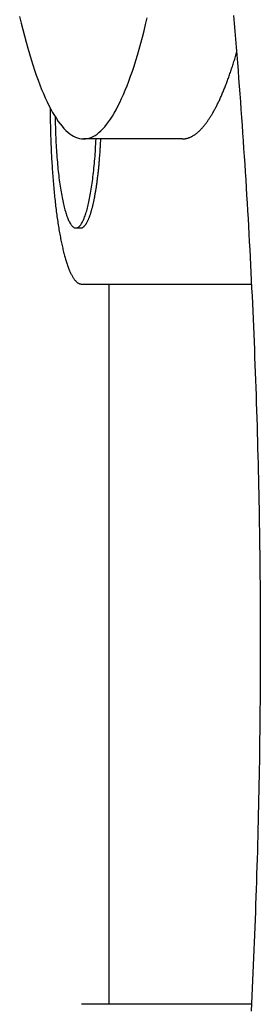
# Model space of a CAD drawing. Extents: x 668 to 3164, y 1007 to 2724.
# Tile 57 of 152: x 2099 to 2105, y 1864 to 1889. Entities that reach past the tile are written whole.
import ezdxf

# ---------------------------------------------------------------- set-up
doc = ezdxf.new("R2010")
doc.units = 0
doc.layers.add('KF_GRAVIS_12_LEFT', color=7, linetype='CONTINUOUS')

# ---------------------------------------------------------------- blocks, each defined once
blk = doc.blocks.new('KF_GRAVIS_12_LEFT')
at = {"layer": 'KF_GRAVIS_12_LEFT'}
for p, q in [((-134.66613, -367.375), (-137.12815, -367.375)), ((-137.32014, -369.6), (-137.20139, -369.6)), ((-137.18403, -371), (-132.93087, -371)), ((-136.48583, -389), (-136.48583, -371)), ((-132.93087, -389), (-137.18403, -389))]:
    blk.add_line(p, q, dxfattribs=at)
for points in [[(-133.378, -364.293, 0), (-133.361, -364.489, 0), (-133.345, -364.685, 0), (-133.329, -364.881, 0), (-133.313, -365.077, 0), (-133.297, -365.273, 0), (-133.282, -365.469, 0), (-133.267, -365.664, 0), (-133.252, -365.86, 0), (-133.237, -366.055, 0), (-133.223, -366.25, 0), (-133.208, -366.446, 0), (-133.194, -366.641, 0), (-133.18, -366.836, 0), (-133.166, -367.031, 0), (-133.153, -367.226, 0), (-133.14, -367.42, 0), (-133.127, -367.615, 0), (-133.114, -367.81, 0), (-133.101, -368.004, 0), (-133.089, -368.198, 0), (-133.076, -368.393, 0), (-133.064, -368.587, 0), (-133.053, -368.781, 0), (-133.041, -368.975, 0), (-133.03, -369.169, 0), (-133.018, -369.362, 0), (-133.007, -369.556, 0), (-132.997, -369.749, 0), (-132.986, -369.942, 0), (-132.976, -370.136, 0), (-132.965, -370.329, 0), (-132.955, -370.522, 0), (-132.946, -370.714, 0), (-132.936, -370.907, 0), (-132.927, -371.1, 0), (-132.918, -371.292, 0), (-132.909, -371.484, 0), (-132.9, -371.676, 0), (-132.891, -371.868, 0), (-132.883, -372.06, 0), (-132.875, -372.252, 0), (-132.867, -372.443, 0), (-132.859, -372.635, 0), (-132.852, -372.826, 0), (-132.844, -373.017, 0), (-132.837, -373.208, 0), (-132.83, -373.399, 0), (-132.824, -373.589, 0), (-132.817, -373.78, 0), (-132.811, -373.97, 0), (-132.805, -374.16, 0), (-132.799, -374.35, 0), (-132.793, -374.54, 0), (-132.787, -374.73, 0), (-132.782, -374.919, 0), (-132.777, -375.109, 0), (-132.772, -375.298, 0), (-132.767, -375.487, 0), (-132.763, -375.675, 0), (-132.758, -375.864, 0), (-132.754, -376.052, 0), (-132.75, -376.241, 0), (-132.746, -376.429, 0), (-132.743, -376.616, 0), (-132.739, -376.804, 0), (-132.736, -376.991, 0), (-132.733, -377.179, 0), (-132.73, -377.366, 0), (-132.728, -377.553, 0), (-132.725, -377.739, 0), (-132.723, -377.926, 0), (-132.721, -378.112, 0), (-132.719, -378.298, 0), (-132.718, -378.484, 0), (-132.716, -378.67, 0), (-132.715, -378.855, 0), (-132.714, -379.04, 0), (-132.713, -379.225, 0), (-132.712, -379.41, 0), (-132.712, -379.595, 0), (-132.711, -379.779, 0), (-132.711, -379.963, 0), (-132.711, -380.147, 0), (-132.712, -380.332, 0), (-132.712, -380.516, 0), (-132.713, -380.701, 0), (-132.713, -380.885, 0), (-132.714, -381.07, 0), (-132.716, -381.255, 0), (-132.717, -381.441, 0), (-132.719, -381.626, 0), (-132.72, -381.812, 0), (-132.722, -381.997, 0), (-132.724, -382.183, 0), (-132.727, -382.37, 0), (-132.729, -382.556, 0), (-132.732, -382.742, 0), (-132.735, -382.929, 0), (-132.738, -383.116, 0), (-132.741, -383.302, 0), (-132.745, -383.49, 0), (-132.749, -383.677, 0), (-132.752, -383.864, 0), (-132.757, -384.052, 0), (-132.761, -384.239, 0), (-132.765, -384.427, 0), (-132.77, -384.615, 0), (-132.775, -384.803, 0), (-132.78, -384.991, 0), (-132.785, -385.18, 0), (-132.79, -385.368, 0), (-132.796, -385.557, 0), (-132.802, -385.746, 0), (-132.808, -385.935, 0), (-132.814, -386.124, 0), (-132.821, -386.313, 0), (-132.827, -386.503, 0), (-132.834, -386.692, 0), (-132.841, -386.882, 0), (-132.848, -387.072, 0), (-132.856, -387.261, 0), (-132.863, -387.451, 0), (-132.871, -387.642, 0), (-132.879, -387.832, 0), (-132.887, -388.022, 0), (-132.895, -388.213, 0), (-132.904, -388.403, 0), (-132.913, -388.594, 0), (-132.922, -388.785, 0), (-132.931, -388.976, 0), (-132.94, -389.167, 0)], [(-138.727, -364.313, 0), (-138.688, -364.479, 0), (-138.648, -364.641, 0), (-138.607, -364.799, 0), (-138.567, -364.953, 0), (-138.525, -365.102, 0), (-138.483, -365.247, 0), (-138.441, -365.388, 0), (-138.398, -365.524, 0), (-138.355, -365.655, 0), (-138.312, -365.782, 0), (-138.268, -365.904, 0), (-138.223, -366.022, 0), (-138.179, -366.135, 0), (-138.133, -366.243, 0), (-138.088, -366.347, 0), (-138.042, -366.446, 0), (-137.996, -366.539, 0), (-137.95, -366.628, 0), (-137.903, -366.713, 0), (-137.857, -366.792, 0), (-137.809, -366.866, 0), (-137.762, -366.935, 0), (-137.715, -367, 0), (-137.667, -367.059, 0), (-137.619, -367.113, 0), (-137.571, -367.162, 0), (-137.523, -367.206, 0), (-137.474, -367.245, 0), (-137.426, -367.279, 0), (-137.377, -367.308, 0), (-137.328, -367.332, 0), (-137.28, -367.35, 0), (-137.231, -367.364, 0), (-137.182, -367.372, 0), (-137.133, -367.375, 0), (-137.085, -367.373, 0), (-137.036, -367.366, 0), (-136.987, -367.353, 0), (-136.938, -367.336, 0), (-136.89, -367.313, 0), (-136.841, -367.286, 0), (-136.792, -367.253, 0), (-136.744, -367.215, 0), (-136.696, -367.172, 0), (-136.648, -367.124, 0), (-136.6, -367.071, 0), (-136.552, -367.013, 0), (-136.504, -366.949, 0), (-136.457, -366.881, 0), (-136.41, -366.808, 0), (-136.363, -366.73, 0), (-136.316, -366.647, 0), (-136.27, -366.559, 0), (-136.224, -366.466, 0), (-136.178, -366.368, 0), (-136.132, -366.266, 0), (-136.087, -366.159, 0), (-136.043, -366.047, 0), (-135.998, -365.93, 0), (-135.954, -365.809, 0), (-135.91, -365.683, 0), (-135.867, -365.552, 0), (-135.824, -365.417, 0), (-135.782, -365.277, 0), (-135.74, -365.133, 0), (-135.699, -364.985, 0), (-135.658, -364.832, 0), (-135.617, -364.675, 0), (-135.577, -364.514, 0), (-135.538, -364.348, 0)], [(-134.666, -367.375, 0), (-134.655, -367.375, 0), (-134.644, -367.374, 0), (-134.633, -367.374, 0), (-134.621, -367.373, 0), (-134.61, -367.372, 0), (-134.599, -367.37, 0), (-134.588, -367.368, 0), (-134.577, -367.366, 0), (-134.565, -367.364, 0), (-134.554, -367.362, 0), (-134.543, -367.359, 0), (-134.532, -367.356, 0), (-134.521, -367.352, 0), (-134.51, -367.349, 0), (-134.498, -367.345, 0), (-134.487, -367.34, 0), (-134.476, -367.336, 0), (-134.465, -367.331, 0), (-134.454, -367.326, 0), (-134.443, -367.321, 0), (-134.432, -367.316, 0), (-134.42, -367.31, 0), (-134.409, -367.304, 0), (-134.398, -367.297, 0), (-134.387, -367.291, 0), (-134.376, -367.284, 0), (-134.365, -367.277, 0), (-134.354, -367.269, 0), (-134.343, -367.262, 0), (-134.331, -367.254, 0), (-134.32, -367.245, 0), (-134.309, -367.237, 0), (-134.298, -367.228, 0), (-134.287, -367.219, 0), (-134.276, -367.21, 0), (-134.265, -367.2, 0), (-134.254, -367.191, 0), (-134.243, -367.181, 0), (-134.232, -367.17, 0), (-134.221, -367.16, 0), (-134.21, -367.149, 0), (-134.199, -367.138, 0), (-134.188, -367.126, 0), (-134.177, -367.114, 0), (-134.166, -367.103, 0), (-134.155, -367.09, 0), (-134.144, -367.078, 0), (-134.133, -367.065, 0), (-134.122, -367.052, 0), (-134.111, -367.039, 0), (-134.1, -367.025, 0), (-134.089, -367.011, 0), (-134.078, -366.997, 0), (-134.067, -366.983, 0), (-134.056, -366.969, 0), (-134.045, -366.954, 0), (-134.035, -366.939, 0), (-134.024, -366.923, 0), (-134.013, -366.908, 0), (-134.002, -366.892, 0), (-133.991, -366.876, 0), (-133.98, -366.859, 0), (-133.97, -366.842, 0), (-133.959, -366.825, 0), (-133.948, -366.808, 0), (-133.937, -366.791, 0), (-133.926, -366.773, 0), (-133.916, -366.755, 0), (-133.905, -366.737, 0), (-133.894, -366.718, 0), (-133.884, -366.7, 0), (-133.873, -366.681, 0), (-133.862, -366.661, 0), (-133.852, -366.642, 0), (-133.841, -366.622, 0), (-133.83, -366.602, 0), (-133.82, -366.582, 0), (-133.809, -366.561, 0), (-133.798, -366.54, 0), (-133.788, -366.519, 0), (-133.777, -366.498, 0), (-133.767, -366.476, 0), (-133.756, -366.455, 0), (-133.746, -366.432, 0), (-133.735, -366.41, 0), (-133.725, -366.388, 0), (-133.714, -366.365, 0), (-133.704, -366.342, 0), (-133.693, -366.318, 0), (-133.683, -366.295, 0), (-133.673, -366.271, 0), (-133.662, -366.247, 0), (-133.652, -366.222, 0), (-133.642, -366.198, 0), (-133.631, -366.173, 0), (-133.621, -366.148, 0), (-133.611, -366.123, 0), (-133.6, -366.097, 0), (-133.59, -366.071, 0), (-133.58, -366.045, 0), (-133.57, -366.019, 0), (-133.56, -365.992, 0), (-133.549, -365.965, 0), (-133.539, -365.938, 0), (-133.529, -365.911, 0), (-133.519, -365.883, 0), (-133.509, -365.855, 0), (-133.499, -365.827, 0), (-133.489, -365.799, 0), (-133.479, -365.771, 0), (-133.469, -365.742, 0), (-133.459, -365.713, 0), (-133.449, -365.684, 0), (-133.439, -365.654, 0), (-133.429, -365.624, 0), (-133.419, -365.594, 0), (-133.409, -365.564, 0), (-133.399, -365.534, 0), (-133.389, -365.503, 0), (-133.38, -365.472, 0), (-133.37, -365.441, 0), (-133.36, -365.41, 0), (-133.35, -365.378, 0), (-133.341, -365.346, 0), (-133.331, -365.314, 0), (-133.321, -365.282, 0), (-133.312, -365.249, 0), (-133.302, -365.216, 0)], [(-137.965, -366.6, 0), (-137.965, -366.654, 0), (-137.965, -366.709, 0), (-137.964, -366.763, 0), (-137.964, -366.817, 0), (-137.963, -366.872, 0), (-137.962, -366.926, 0), (-137.961, -366.98, 0), (-137.96, -367.034, 0), (-137.959, -367.088, 0), (-137.957, -367.142, 0), (-137.956, -367.196, 0), (-137.955, -367.25, 0), (-137.953, -367.303, 0), (-137.951, -367.357, 0), (-137.949, -367.41, 0), (-137.947, -367.463, 0), (-137.945, -367.516, 0), (-137.943, -367.569, 0), (-137.941, -367.622, 0), (-137.938, -367.675, 0), (-137.936, -367.727, 0), (-137.933, -367.78, 0), (-137.93, -367.832, 0), (-137.928, -367.884, 0), (-137.925, -367.935, 0), (-137.922, -367.987, 0), (-137.918, -368.038, 0), (-137.915, -368.089, 0), (-137.912, -368.14, 0), (-137.908, -368.191, 0), (-137.905, -368.241, 0), (-137.901, -368.291, 0), (-137.897, -368.341, 0), (-137.893, -368.39, 0), (-137.889, -368.44, 0), (-137.885, -368.489, 0), (-137.881, -368.537, 0), (-137.876, -368.586, 0), (-137.872, -368.634, 0), (-137.867, -368.681, 0), (-137.863, -368.729, 0), (-137.858, -368.776, 0), (-137.853, -368.823, 0), (-137.848, -368.869, 0), (-137.843, -368.915, 0), (-137.838, -368.961, 0), (-137.833, -369.007, 0), (-137.828, -369.052, 0), (-137.822, -369.096, 0), (-137.817, -369.141, 0), (-137.811, -369.184, 0), (-137.805, -369.228, 0), (-137.8, -369.271, 0), (-137.794, -369.314, 0), (-137.788, -369.356, 0), (-137.782, -369.398, 0), (-137.776, -369.439, 0), (-137.769, -369.48, 0), (-137.763, -369.521, 0), (-137.757, -369.561, 0), (-137.75, -369.601, 0), (-137.744, -369.64, 0), (-137.737, -369.679, 0), (-137.73, -369.717, 0), (-137.724, -369.755, 0), (-137.717, -369.792, 0), (-137.71, -369.829, 0), (-137.703, -369.865, 0), (-137.696, -369.901, 0), (-137.688, -369.937, 0), (-137.681, -369.972, 0), (-137.674, -370.006, 0), (-137.666, -370.04, 0), (-137.659, -370.073, 0), (-137.651, -370.106, 0), (-137.644, -370.138, 0), (-137.636, -370.17, 0), (-137.628, -370.201, 0), (-137.621, -370.232, 0), (-137.613, -370.262, 0), (-137.605, -370.292, 0), (-137.597, -370.321, 0), (-137.589, -370.349, 0), (-137.581, -370.377, 0), (-137.572, -370.405, 0), (-137.564, -370.431, 0), (-137.556, -370.458, 0), (-137.548, -370.483, 0), (-137.539, -370.508, 0), (-137.531, -370.533, 0), (-137.522, -370.557, 0), (-137.514, -370.58, 0), (-137.505, -370.603, 0), (-137.496, -370.625, 0), (-137.488, -370.646, 0), (-137.479, -370.667, 0), (-137.47, -370.687, 0), (-137.461, -370.707, 0), (-137.453, -370.726, 0), (-137.444, -370.744, 0), (-137.435, -370.762, 0), (-137.426, -370.779, 0), (-137.417, -370.796, 0), (-137.408, -370.812, 0), (-137.399, -370.827, 0), (-137.39, -370.842, 0), (-137.38, -370.856, 0), (-137.371, -370.869, 0), (-137.362, -370.882, 0), (-137.353, -370.894, 0), (-137.344, -370.905, 0), (-137.334, -370.916, 0), (-137.325, -370.926, 0), (-137.316, -370.936, 0), (-137.306, -370.944, 0), (-137.297, -370.953, 0), (-137.288, -370.96, 0), (-137.278, -370.967, 0), (-137.269, -370.973, 0), (-137.26, -370.979, 0), (-137.25, -370.984, 0), (-137.241, -370.988, 0), (-137.231, -370.992, 0), (-137.222, -370.995, 0), (-137.212, -370.997, 0), (-137.203, -370.999, 0), (-137.193, -371, 0), (-137.184, -371, 0)], [(-137.84, -366.819, 0), (-137.839, -366.884, 0), (-137.838, -366.95, 0), (-137.836, -367.015, 0), (-137.834, -367.08, 0), (-137.832, -367.145, 0), (-137.83, -367.21, 0), (-137.828, -367.274, 0), (-137.825, -367.338, 0), (-137.822, -367.401, 0), (-137.819, -367.465, 0), (-137.816, -367.527, 0), (-137.812, -367.59, 0), (-137.808, -367.652, 0), (-137.804, -367.713, 0), (-137.8, -367.774, 0), (-137.795, -367.834, 0), (-137.79, -367.894, 0), (-137.785, -367.953, 0), (-137.78, -368.011, 0), (-137.774, -368.069, 0), (-137.769, -368.126, 0), (-137.763, -368.182, 0), (-137.757, -368.238, 0), (-137.75, -368.292, 0), (-137.744, -368.346, 0), (-137.737, -368.399, 0), (-137.73, -368.452, 0), (-137.723, -368.503, 0), (-137.716, -368.553, 0), (-137.708, -368.603, 0), (-137.7, -368.651, 0), (-137.692, -368.699, 0), (-137.684, -368.745, 0), (-137.676, -368.791, 0), (-137.668, -368.835, 0), (-137.659, -368.879, 0), (-137.65, -368.921, 0), (-137.641, -368.962, 0), (-137.632, -369.002, 0), (-137.623, -369.041, 0), (-137.614, -369.078, 0), (-137.604, -369.115, 0), (-137.595, -369.15, 0), (-137.585, -369.184, 0), (-137.575, -369.217, 0), (-137.565, -369.249, 0), (-137.555, -369.279, 0), (-137.544, -369.308, 0), (-137.534, -369.335, 0), (-137.524, -369.362, 0), (-137.513, -369.387, 0), (-137.502, -369.411, 0), (-137.492, -369.433, 0), (-137.481, -369.454, 0), (-137.47, -369.473, 0), (-137.459, -369.492, 0), (-137.448, -369.508, 0), (-137.437, -369.524, 0), (-137.426, -369.538, 0), (-137.414, -369.551, 0), (-137.403, -369.562, 0), (-137.392, -369.571, 0), (-137.38, -369.58, 0), (-137.369, -369.587, 0), (-137.358, -369.592, 0), (-137.346, -369.596, 0), (-137.335, -369.599, 0), (-137.323, -369.6, 0), (-137.312, -369.6, 0), (-137.301, -369.598, 0), (-137.289, -369.595, 0), (-137.278, -369.59, 0), (-137.266, -369.584, 0), (-137.255, -369.577, 0), (-137.244, -369.568, 0), (-137.232, -369.557, 0), (-137.221, -369.545, 0), (-137.21, -369.532, 0), (-137.199, -369.518, 0), (-137.188, -369.502, 0), (-137.177, -369.484, 0), (-137.166, -369.465, 0), (-137.155, -369.445, 0), (-137.144, -369.424, 0), (-137.133, -369.401, 0), (-137.123, -369.377, 0), (-137.112, -369.351, 0), (-137.102, -369.324, 0), (-137.092, -369.296, 0), (-137.081, -369.266, 0), (-137.071, -369.236, 0), (-137.061, -369.204, 0), (-137.051, -369.17, 0), (-137.042, -369.136, 0), (-137.032, -369.1, 0), (-137.023, -369.063, 0), (-137.013, -369.025, 0), (-137.004, -368.985, 0), (-136.995, -368.945, 0), (-136.986, -368.903, 0), (-136.978, -368.861, 0), (-136.969, -368.817, 0), (-136.961, -368.772, 0), (-136.953, -368.726, 0), (-136.945, -368.679, 0), (-136.937, -368.631, 0), (-136.929, -368.582, 0), (-136.922, -368.532, 0), (-136.914, -368.482, 0), (-136.907, -368.43, 0), (-136.9, -368.377, 0), (-136.894, -368.324, 0), (-136.887, -368.27, 0), (-136.881, -368.215, 0), (-136.875, -368.159, 0), (-136.869, -368.102, 0), (-136.864, -368.045, 0), (-136.858, -367.987, 0), (-136.853, -367.928, 0), (-136.848, -367.869, 0), (-136.843, -367.809, 0), (-136.839, -367.749, 0), (-136.835, -367.688, 0), (-136.831, -367.626, 0), (-136.827, -367.564, 0), (-136.823, -367.501, 0), (-136.82, -367.438, 0), (-136.817, -367.375, 0)], [(-137.201, -369.6, 0), (-137.196, -369.6, 0), (-137.191, -369.599, 0), (-137.185, -369.599, 0), (-137.18, -369.597, 0), (-137.175, -369.596, 0), (-137.169, -369.594, 0), (-137.164, -369.592, 0), (-137.159, -369.59, 0), (-137.153, -369.587, 0), (-137.148, -369.584, 0), (-137.143, -369.581, 0), (-137.138, -369.577, 0), (-137.132, -369.574, 0), (-137.127, -369.569, 0), (-137.122, -369.565, 0), (-137.117, -369.56, 0), (-137.111, -369.555, 0), (-137.106, -369.549, 0), (-137.101, -369.544, 0), (-137.096, -369.537, 0), (-137.09, -369.531, 0), (-137.085, -369.524, 0), (-137.08, -369.517, 0), (-137.075, -369.51, 0), (-137.07, -369.502, 0), (-137.064, -369.494, 0), (-137.059, -369.486, 0), (-137.054, -369.478, 0), (-137.049, -369.469, 0), (-137.044, -369.46, 0), (-137.039, -369.45, 0), (-137.034, -369.441, 0), (-137.029, -369.431, 0), (-137.024, -369.42, 0), (-137.019, -369.41, 0), (-137.014, -369.399, 0), (-137.009, -369.388, 0), (-137.004, -369.376, 0), (-136.999, -369.364, 0), (-136.994, -369.352, 0), (-136.989, -369.34, 0), (-136.984, -369.327, 0), (-136.98, -369.314, 0), (-136.975, -369.301, 0), (-136.97, -369.288, 0), (-136.965, -369.274, 0), (-136.96, -369.26, 0), (-136.956, -369.245, 0), (-136.951, -369.231, 0), (-136.946, -369.216, 0), (-136.942, -369.201, 0), (-136.937, -369.185, 0), (-136.933, -369.17, 0), (-136.928, -369.154, 0), (-136.923, -369.137, 0), (-136.919, -369.121, 0), (-136.915, -369.104, 0), (-136.91, -369.087, 0), (-136.906, -369.07, 0), (-136.901, -369.052, 0), (-136.897, -369.035, 0), (-136.893, -369.016, 0), (-136.888, -368.998, 0), (-136.884, -368.98, 0), (-136.88, -368.961, 0), (-136.876, -368.942, 0), (-136.872, -368.922, 0), (-136.868, -368.903, 0), (-136.863, -368.883, 0), (-136.859, -368.863, 0), (-136.855, -368.843, 0), (-136.851, -368.822, 0), (-136.848, -368.802, 0), (-136.844, -368.781, 0), (-136.84, -368.759, 0), (-136.836, -368.738, 0), (-136.832, -368.716, 0), (-136.828, -368.694, 0), (-136.825, -368.672, 0), (-136.821, -368.65, 0), (-136.817, -368.628, 0), (-136.814, -368.605, 0), (-136.81, -368.582, 0), (-136.807, -368.559, 0), (-136.803, -368.535, 0), (-136.8, -368.512, 0), (-136.797, -368.488, 0), (-136.793, -368.464, 0), (-136.79, -368.44, 0), (-136.787, -368.416, 0), (-136.783, -368.391, 0), (-136.78, -368.366, 0), (-136.777, -368.342, 0), (-136.774, -368.316, 0), (-136.771, -368.291, 0), (-136.768, -368.266, 0), (-136.765, -368.24, 0), (-136.762, -368.214, 0), (-136.759, -368.188, 0), (-136.757, -368.162, 0), (-136.754, -368.136, 0), (-136.751, -368.11, 0), (-136.749, -368.083, 0), (-136.746, -368.056, 0), (-136.743, -368.029, 0), (-136.741, -368.002, 0), (-136.738, -367.975, 0), (-136.736, -367.948, 0), (-136.734, -367.92, 0), (-136.731, -367.893, 0), (-136.729, -367.865, 0), (-136.727, -367.837, 0), (-136.725, -367.809, 0), (-136.722, -367.781, 0), (-136.72, -367.752, 0), (-136.718, -367.724, 0), (-136.716, -367.696, 0), (-136.715, -367.667, 0), (-136.713, -367.638, 0), (-136.711, -367.609, 0), (-136.709, -367.58, 0), (-136.707, -367.551, 0), (-136.706, -367.522, 0), (-136.704, -367.493, 0), (-136.702, -367.464, 0), (-136.701, -367.434, 0), (-136.7, -367.405, 0), (-136.698, -367.375, 0)], [(-137.201, -369.6, 0), (-137.196, -369.6, 0), (-137.191, -369.599, 0), (-137.185, -369.599, 0), (-137.18, -369.597, 0), (-137.175, -369.596, 0), (-137.169, -369.594, 0), (-137.164, -369.592, 0), (-137.159, -369.59, 0), (-137.153, -369.587, 0), (-137.148, -369.584, 0), (-137.143, -369.581, 0), (-137.138, -369.577, 0), (-137.132, -369.574, 0), (-137.127, -369.569, 0), (-137.122, -369.565, 0), (-137.117, -369.56, 0), (-137.111, -369.555, 0), (-137.106, -369.549, 0), (-137.101, -369.544, 0), (-137.096, -369.537, 0), (-137.09, -369.531, 0), (-137.085, -369.524, 0), (-137.08, -369.517, 0), (-137.075, -369.51, 0), (-137.07, -369.502, 0), (-137.064, -369.494, 0), (-137.059, -369.486, 0), (-137.054, -369.478, 0), (-137.049, -369.469, 0), (-137.044, -369.46, 0), (-137.039, -369.45, 0), (-137.034, -369.441, 0), (-137.029, -369.431, 0), (-137.024, -369.42, 0), (-137.019, -369.41, 0), (-137.014, -369.399, 0), (-137.009, -369.388, 0), (-137.004, -369.376, 0), (-136.999, -369.364, 0), (-136.994, -369.352, 0), (-136.989, -369.34, 0), (-136.984, -369.327, 0), (-136.98, -369.314, 0), (-136.975, -369.301, 0), (-136.97, -369.288, 0), (-136.965, -369.274, 0), (-136.96, -369.26, 0), (-136.956, -369.245, 0), (-136.951, -369.231, 0), (-136.946, -369.216, 0), (-136.942, -369.201, 0), (-136.937, -369.185, 0), (-136.933, -369.17, 0), (-136.928, -369.154, 0), (-136.923, -369.137, 0), (-136.919, -369.121, 0), (-136.915, -369.104, 0), (-136.91, -369.087, 0), (-136.906, -369.07, 0), (-136.901, -369.052, 0), (-136.897, -369.035, 0), (-136.893, -369.016, 0), (-136.888, -368.998, 0), (-136.884, -368.98, 0), (-136.88, -368.961, 0), (-136.876, -368.942, 0), (-136.872, -368.922, 0), (-136.868, -368.903, 0), (-136.863, -368.883, 0), (-136.859, -368.863, 0), (-136.855, -368.843, 0), (-136.851, -368.822, 0), (-136.848, -368.802, 0), (-136.844, -368.781, 0), (-136.84, -368.759, 0), (-136.836, -368.738, 0), (-136.832, -368.716, 0), (-136.828, -368.694, 0), (-136.825, -368.672, 0), (-136.821, -368.65, 0), (-136.817, -368.628, 0), (-136.814, -368.605, 0), (-136.81, -368.582, 0), (-136.807, -368.559, 0), (-136.803, -368.535, 0), (-136.8, -368.512, 0), (-136.797, -368.488, 0), (-136.793, -368.464, 0), (-136.79, -368.44, 0), (-136.787, -368.416, 0), (-136.783, -368.391, 0), (-136.78, -368.366, 0), (-136.777, -368.342, 0), (-136.774, -368.316, 0), (-136.771, -368.291, 0), (-136.768, -368.266, 0), (-136.765, -368.24, 0), (-136.762, -368.214, 0), (-136.759, -368.188, 0), (-136.757, -368.162, 0), (-136.754, -368.136, 0), (-136.751, -368.11, 0), (-136.749, -368.083, 0), (-136.746, -368.056, 0), (-136.743, -368.029, 0), (-136.741, -368.002, 0), (-136.738, -367.975, 0), (-136.736, -367.948, 0), (-136.734, -367.92, 0), (-136.731, -367.893, 0), (-136.729, -367.865, 0), (-136.727, -367.837, 0), (-136.725, -367.809, 0), (-136.722, -367.781, 0), (-136.72, -367.752, 0), (-136.718, -367.724, 0), (-136.716, -367.696, 0), (-136.715, -367.667, 0), (-136.713, -367.638, 0), (-136.711, -367.609, 0), (-136.709, -367.58, 0), (-136.707, -367.551, 0), (-136.706, -367.522, 0), (-136.704, -367.493, 0), (-136.702, -367.464, 0), (-136.701, -367.434, 0), (-136.7, -367.405, 0), (-136.698, -367.375, 0)]]:
    blk.add_polyline3d(points, dxfattribs=at)

msp = doc.modelspace()

# ---------------------------------------------------------------- block references
at = {"layer": 'KF_GRAVIS_12_LEFT'}
msp.add_blockref('KF_GRAVIS_12_LEFT', (2237.688, 2253.101), dxfattribs=at)

doc.saveas('drawing.dxf')
